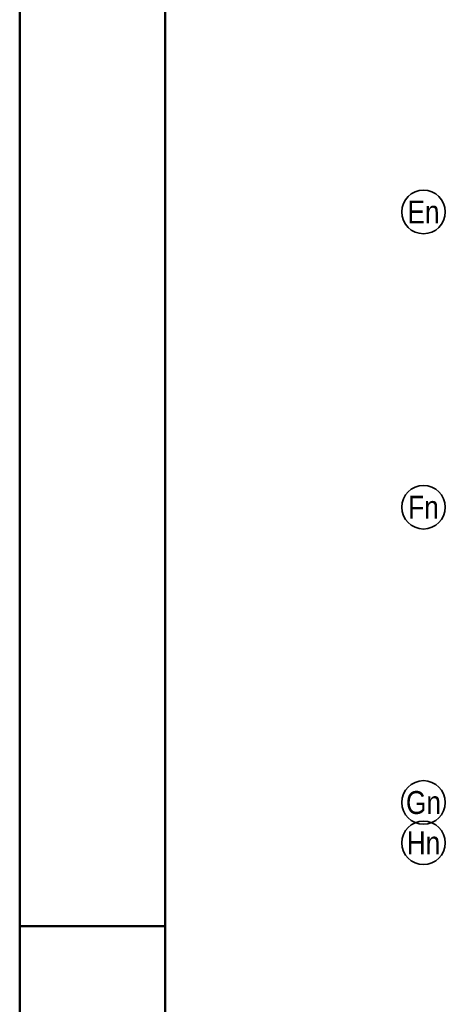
# Model space of a CAD drawing. Header units: millimetres. Extents: x 0 to 44.7, y 0 to 21.
# Tile 4 of 19: x 0 to 1.5, y 14.6 to 18. Entities that reach past the tile are written whole.
import ezdxf
from ezdxf.enums import TextEntityAlignment as Align

# ---------------------------------------------------------------- set-up
doc = ezdxf.new("R2010")
doc.units = ezdxf.units.MM
doc.styles.add('Arial Narrow', font='ARIALN.TTF')

msp = doc.modelspace()

# ---------------------------------------------------------------- linework, layer by layer
at = {"color": 4, "linetype": 'Continuous', "lineweight": 50}
for p, q in [((0, 21.025), (0, 0)), ((0.5, 20.9), (0.5, 0.125))]:
    msp.add_line(p, q, dxfattribs=at)
at = {"color": 4, "linetype": 'Continuous', "lineweight": 50, "ltscale": 4}
msp.add_line((0, 14.85), (0.5, 14.85), dxfattribs=at)
at = {"color": 2, "linetype": 'Continuous', "lineweight": 35}
for centre in [(1.388152, 17.304896), (1.388152, 16.289896), (1.388152, 15.274896), (1.388152, 15.136146)]:
    msp.add_circle(centre, 0.075, dxfattribs=at)

# ---------------------------------------------------------------- texts
at = {"color": 2, "lineweight": 35, "style": 'Arial Narrow'}
for s, p in [('En', (1.388152, 17.304689)), ('Fn', (1.388152, 16.289689)), ('Gn', (1.388152, 15.274689)), ('Hn', (1.388152, 15.135939))]:
    msp.add_text(s, height=0.07875, dxfattribs=at).set_placement(p, align=Align.MIDDLE_CENTER)

doc.saveas('drawing.dxf')
